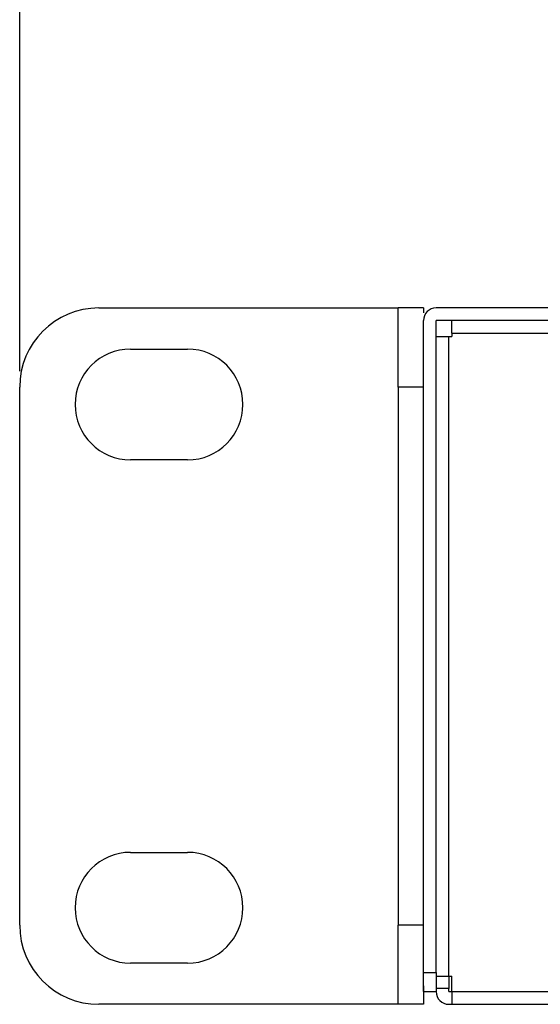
# Model space of a CAD drawing. Header units: millimetres. Extents: x 0 to 1524, y 0 to 1016.
# Tile 109 of 256: x 519 to 552, y 384 to 446. Entities that reach past the tile are written whole.
import ezdxf

# ---------------------------------------------------------------- set-up
doc = ezdxf.new("R2010")
doc.units = ezdxf.units.MM
doc.header["$LTSCALE"] = 83.82
doc.layers.get('0').update_dxf_attribs({"linetype": 'CONTINUOUS'})
doc.styles.get("Standard").update_dxf_attribs({"font": 'txt', "width": 0.8})
doc.dimstyles.new('DIMSTYLE_1', dxfattribs={"dimtxt": 15, "dimasz": 12, "dimexe": 0.18, "dimexo": 0.0625, "dimgap": 0.09, "dimtad": 1, "dimzin": 0, "dimdsep": 46, "dimtxsty": 'STANDARD', "dimblk": 'CLOSED', "dimblk1": 'CLOSED', "dimblk2": 'CLOSED', "dimcen": 0.09, "dimadec": 0, "dimazin": 0, "dimtp": 0.01, "dimtm": 0.01, "dimtfac": 1, "dimtofl": 0, "dimtmove": 0, "dimatfit": 3, "dimldrblk": 'CLOSED', "dimfxl": 1, "dimtolj": 1, "dimtzin": 0, "dimarcsym": 0})

# ---------------------------------------------------------------- blocks, each defined once
blk = doc.blocks.new('_CLOSED')
at = {"color": 0, "linetype": 'BYBLOCK'}
for p, q in [((0, 0), (-1, 0.2083)), ((-1, 0.2083), (-1, -0.2083)), ((-1, -0.2083), (0, 0)), ((-1, 0), (0, 0))]:
    blk.add_line(p, q, dxfattribs=at)
blk = doc.blocks.new('*D2')
at = {"color": 2, "linetype": 'CONTINUOUS'}
for p, q in [((519.094, 424.207), (519.094, 511.235)), ((1001.694, 424.207), (1001.694, 511.235)), ((519.094, 510.235), (760.394, 510.235)), ((1001.694, 510.235), (760.394, 510.235))]:
    blk.add_line(p, q, dxfattribs=at)
at = {"color": 2, "linetype": 'CONTINUOUS', "xscale": 12, "yscale": 12, "zscale": 12, "rotation": 180}
blk.add_blockref('_CLOSED', (519.094, 510.235), dxfattribs=at)
at = {"color": 2, "linetype": 'CONTINUOUS', "xscale": 12, "yscale": 12, "zscale": 12}
blk.add_blockref('_CLOSED', (1001.694, 510.235), dxfattribs=at)

msp = doc.modelspace()

# ---------------------------------------------------------------- linework, layer by layer
at = {"color": 7, "linetype": 'CONTINUOUS'}
for p, q in [((524.094, 428.207), (542.994, 428.207)), ((544.594, 428.207), (542.994, 428.207)), ((542.994, 423.207), (542.994, 428.207)), ((544.594, 428.207), (544.594, 427.905)), ((975.394, 428.207), (545.394, 428.207)), ((544.594, 386.207), (544.594, 427.407)), ((546.394, 427.407), (545.394, 427.407)), ((545.394, 426.407), (545.394, 427.407)), ((546.394, 426.607), (546.394, 427.407)), ((974.394, 427.407), (546.394, 427.407)), ((545.394, 426.407), (546.194, 426.407)), ((545.394, 386.207), (545.394, 426.407)), ((546.194, 426.407), (546.394, 426.407)), ((546.194, 385.989), (546.194, 426.407)), ((546.394, 426.607), (546.394, 426.407)), ((546.394, 426.607), (974.394, 426.607)), ((526.094, 425.607), (529.694, 425.607)), ((519.094, 389.207), (519.094, 423.207)), ((542.994, 423.207), (542.994, 389.207)), ((544.594, 423.207), (542.994, 423.207)), ((529.694, 418.607), (526.094, 418.607)), ((526.094, 393.807), (529.694, 393.807)), ((542.994, 384.207), (542.994, 389.207)), ((544.594, 389.207), (542.994, 389.207)), ((529.694, 386.807), (526.094, 386.807)), ((544.594, 385.007), (544.594, 386.207)), ((544.594, 386.207), (545.394, 386.207)), ((545.394, 386.207), (545.394, 385.747)), ((545.394, 385.989), (545.794, 385.989)), ((545.394, 385.747), (545.394, 385.098)), ((545.794, 385.989), (546.194, 385.989)), ((546.194, 385.989), (546.394, 385.989)), ((546.194, 385.989), (546.194, 385.207)), ((546.394, 385.007), (546.394, 385.989)), ((544.594, 385.376), (544.594, 384.207)), ((546.194, 385.207), (545.394, 385.207)), ((546.194, 385.007), (546.194, 385.207)), ((544.594, 385.007), (545.394, 385.007)), ((545.394, 385.098), (545.394, 385.007)), ((546.194, 385.007), (546.394, 385.007)), ((546.394, 385.007), (546.394, 384.607)), ((546.394, 385.007), (974.394, 385.007)), ((546.394, 384.607), (546.394, 384.207)), ((542.994, 384.207), (524.094, 384.207)), ((544.594, 384.207), (542.994, 384.207)), ((546.194, 384.207), (546.394, 384.207)), ((546.394, 384.207), (974.394, 384.207)), ((546.394, 384.207), (974.394, 384.207))]:
    msp.add_line(p, q, dxfattribs=at)
for centre, radius, start, end in [((524.094, 423.207), 5, 90, 180), ((545.394, 427.407), 0.8, 90, 180), ((526.094, 422.107), 3.5, 90, 270), ((529.694, 422.107), 3.5, 270, 90), ((526.094, 390.307), 3.5, 90, 270), ((529.694, 390.307), 3.5, 270, 90), ((524.094, 389.207), 5, 180, 270), ((546.194, 385.007), 0.8, 180, 270)]:
    msp.add_arc(centre, radius, start, end, dxfattribs=at)

# ---------------------------------------------------------------- dimensions: what is measured, and where the dimension line sits
at = {"color": 2, "linetype": 'CONTINUOUS'}
dim = msp.add_linear_dim(base=(1001.694, 510.235), p1=(519.094, 424.207), p2=(1001.694, 424.207), dimstyle='DIMSTYLE_1', dxfattribs=at)
dim.commit()
dim.dimension.update_dxf_attribs({"geometry": '*D2', "text_midpoint": (724.394, 513.985), "dimtype": 160})

doc.saveas('drawing.dxf')
